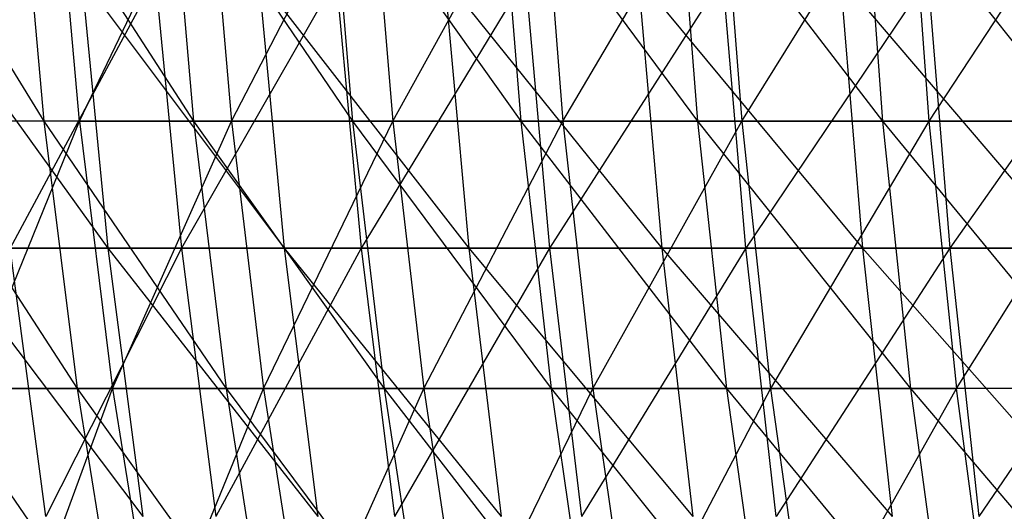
# Model space of a CAD drawing. Extents: x -125 to 125, y -143 to 0.
# Tile 39 of 256: x -46.71 to -37.62, y -94.06 to -89.53. Entities that reach past the tile are written whole.
import ezdxf

# ---------------------------------------------------------------- set-up
doc = ezdxf.new("R2010")
doc.units = 0
doc.header["$LTSCALE"] = 25.4
doc.layers.get('0').update_dxf_attribs({"linetype": 'CONTINUOUS'})

# ---------------------------------------------------------------- blocks, each defined once
blk = doc.blocks.new('NL2500027000_STL_3')
at = {"color": 0}
for p, q in [((-46.4862, -90.4641, 30.7084), (-48.0092, -87.9836, 28.7881)), ((-46.4862, -90.4641, 30.7084), (-48.0092, -87.9836, 28.7881)), ((-45.1025, -90.4641, 32.7069), (-46.7078, -87.9836, 30.8548)), ((-45.1025, -90.4641, 32.7069), (-46.7078, -87.9836, 30.8548)), ((-46.4862, -90.4641, 30.7084), (-46.7078, -87.9836, 30.8548)), ((-46.4862, -90.4641, 30.7084), (-46.7078, -87.9836, 30.8548)), ((-46.1604, -90.4641, -31.196), (-46.3805, -87.9836, -31.3447)), ((-46.1604, -90.4641, -31.196), (-46.3805, -87.9836, -31.3447)), ((-46.1604, -90.4641, -31.196), (-44.9691, -87.9836, -33.338)), ((-46.1604, -90.4641, -31.196), (-44.9691, -87.9836, -33.338)), ((-43.6329, -90.4641, 34.6431), (-45.3175, -87.9836, 32.8628)), ((-43.6329, -90.4641, 34.6431), (-45.3175, -87.9836, 32.8628)), ((-45.1025, -90.4641, 32.7069), (-45.3175, -87.9836, 32.8628)), ((-45.1025, -90.4641, 32.7069), (-45.3175, -87.9836, 32.8628)), ((-44.9691, -87.9836, -33.338), (-44.7557, -90.4641, -33.1798)), ((-44.9691, -87.9836, -33.338), (-44.7557, -90.4641, -33.1798)), ((-44.7557, -90.4641, -33.1798), (-43.4721, -87.9836, -35.2678)), ((-44.7557, -90.4641, -33.1798), (-43.4721, -87.9836, -35.2678)), ((-42.0802, -90.4641, 36.5134), (-43.8409, -87.9836, 34.8083)), ((-42.0802, -90.4641, 36.5134), (-43.8409, -87.9836, 34.8083)), ((-43.6329, -90.4641, 34.6431), (-43.8409, -87.9836, 34.8083)), ((-43.6329, -90.4641, 34.6431), (-43.8409, -87.9836, 34.8083)), ((-43.4721, -87.9836, -35.2678), (-43.2658, -90.4641, -35.1005)), ((-43.4721, -87.9836, -35.2678), (-43.2658, -90.4641, -35.1005)), ((-43.2658, -90.4641, -35.1005), (-41.8924, -87.9836, -37.1304)), ((-43.2658, -90.4641, -35.1005), (-41.8924, -87.9836, -37.1304)), ((-40.4475, -90.4641, 38.3141), (-42.2808, -87.9836, 36.6875)), ((-40.4475, -90.4641, 38.3141), (-42.2808, -87.9836, 36.6875)), ((-42.0802, -90.4641, 36.5134), (-42.2808, -87.9836, 36.6875)), ((-42.0802, -90.4641, 36.5134), (-42.2808, -87.9836, 36.6875)), ((-41.8924, -87.9836, -37.1304), (-41.6936, -90.4641, -36.9543)), ((-41.8924, -87.9836, -37.1304), (-41.6936, -90.4641, -36.9543)), ((-41.6936, -90.4641, -36.9543), (-40.2329, -87.9836, -38.9224)), ((-41.6936, -90.4641, -36.9543), (-40.2329, -87.9836, -38.9224)), ((-38.7378, -90.4641, 40.042), (-40.6403, -87.9836, 38.4968)), ((-38.7378, -90.4641, 40.042), (-40.6403, -87.9836, 38.4968)), ((-40.4475, -90.4641, 38.3141), (-40.6403, -87.9836, 38.4968)), ((-40.4475, -90.4641, 38.3141), (-40.6403, -87.9836, 38.4968)), ((-40.2329, -87.9836, -38.9224), (-40.042, -90.4641, -38.7378)), ((-40.2329, -87.9836, -38.9224), (-40.042, -90.4641, -38.7378)), ((-40.042, -90.4641, -38.7378), (-38.4968, -87.9836, -40.6403)), ((-40.042, -90.4641, -38.7378), (-38.4968, -87.9836, -40.6403)), ((-36.9543, -90.4641, 41.6936), (-38.9224, -87.9836, 40.2329)), ((-36.9543, -90.4641, 41.6936), (-38.9224, -87.9836, 40.2329)), ((-38.7378, -90.4641, 40.042), (-38.9224, -87.9836, 40.2329)), ((-38.7378, -90.4641, 40.042), (-38.9224, -87.9836, 40.2329)), ((-38.4968, -87.9836, -40.6403), (-38.3141, -90.4641, -40.4475)), ((-38.4968, -87.9836, -40.6403), (-38.3141, -90.4641, -40.4475)), ((-36.6875, -87.9836, -42.2808), (-38.3141, -90.4641, -40.4475)), ((-36.6875, -87.9836, -42.2808), (-38.3141, -90.4641, -40.4475)), ((-47.6948, -89.141, 35.8603), (-45.8974, -91.6345, 37.6395)), ((-47.6948, -89.141, 35.8603), (-45.8974, -91.6345, 37.6395)), ((-45.4581, -89.141, -38.6565), (-46.7992, -91.6345, -36.5122)), ((-45.4581, -89.141, -38.6565), (-46.7992, -91.6345, -36.5122)), ((-46.1407, -89.141, 37.8391), (-44.2698, -91.6345, 39.5409)), ((-46.1407, -89.141, 37.8391), (-44.2698, -91.6345, 39.5409)), ((-46.1407, -89.141, 37.8391), (-45.8974, -91.6345, 37.6395)), ((-46.1407, -89.141, 37.8391), (-45.8974, -91.6345, 37.6395)), ((-45.4581, -89.141, -38.6565), (-45.2183, -91.6345, -38.4526)), ((-45.4581, -89.141, -38.6565), (-45.2183, -91.6345, -38.4526)), ((-43.788, -89.141, -40.5384), (-45.2183, -91.6345, -38.4526)), ((-43.788, -89.141, -40.5384), (-45.2183, -91.6345, -38.4526)), ((-44.5045, -89.141, 39.7506), (-42.5635, -91.6345, 41.372)), ((-44.5045, -89.141, 39.7506), (-42.5635, -91.6345, 41.372)), ((-44.5045, -89.141, 39.7506), (-44.2698, -91.6345, 39.5409)), ((-44.5045, -89.141, 39.7506), (-44.2698, -91.6345, 39.5409)), ((-43.788, -89.141, -40.5384), (-43.5571, -91.6345, -40.3247)), ((-43.788, -89.141, -40.5384), (-43.5571, -91.6345, -40.3247)), ((-42.0402, -89.141, -42.3484), (-43.5571, -91.6345, -40.3247)), ((-42.0402, -89.141, -42.3484), (-43.5571, -91.6345, -40.3247)), ((-42.7892, -89.141, 41.5914), (-40.7816, -91.6345, 43.1296)), ((-42.7892, -89.141, 41.5914), (-40.7816, -91.6345, 43.1296)), ((-42.7892, -89.141, 41.5914), (-42.5635, -91.6345, 41.372)), ((-42.7892, -89.141, 41.5914), (-42.5635, -91.6345, 41.372)), ((-42.0402, -89.141, -42.3484), (-41.8185, -91.6345, -42.125)), ((-42.0402, -89.141, -42.3484), (-41.8185, -91.6345, -42.125)), ((-40.2175, -89.141, -44.083), (-41.8185, -91.6345, -42.125)), ((-40.2175, -89.141, -44.083), (-41.8185, -91.6345, -42.125)), ((-40.9978, -89.141, 43.3583), (-38.9272, -91.6345, 44.8105)), ((-40.9978, -89.141, 43.3583), (-38.9272, -91.6345, 44.8105)), ((-40.9978, -89.141, 43.3583), (-40.7816, -91.6345, 43.1296)), ((-40.9978, -89.141, 43.3583), (-40.7816, -91.6345, 43.1296)), ((-40.0054, -91.6345, -43.8505), (-40.2175, -89.141, -44.083)), ((-40.0054, -91.6345, -43.8505), (-40.2175, -89.141, -44.083)), ((-38.3234, -89.141, -45.7392), (-40.0054, -91.6345, -43.8505)), ((-38.3234, -89.141, -45.7392), (-40.0054, -91.6345, -43.8505)), ((-39.1335, -89.141, 45.048), (-37.0035, -91.6345, 46.4117)), ((-39.1335, -89.141, 45.048), (-37.0035, -91.6345, 46.4117)), ((-39.1335, -89.141, 45.048), (-38.9272, -91.6345, 44.8105)), ((-39.1335, -89.141, 45.048), (-38.9272, -91.6345, 44.8105)), ((-38.3234, -89.141, -45.7392), (-38.1213, -91.6345, -45.498)), ((-38.3234, -89.141, -45.7392), (-38.1213, -91.6345, -45.498)), ((-36.3611, -89.141, -47.3141), (-38.1213, -91.6345, -45.498)), ((-36.3611, -89.141, -47.3141), (-38.1213, -91.6345, -45.498)), ((-46.4862, -90.4641, 30.7084), (-47.7814, -90.4641, 28.6515)), ((-46.4862, -90.4641, 30.7084), (-47.7814, -90.4641, 28.6515)), ((-46.1773, -92.9311, 30.5044), (-47.7814, -90.4641, 28.6515)), ((-46.1773, -92.9311, 30.5044), (-47.7814, -90.4641, 28.6515)), ((-46.1604, -90.4641, -31.196), (-47.4772, -90.4641, -29.1528)), ((-46.1604, -90.4641, -31.196), (-47.4772, -90.4641, -29.1528)), ((-47.1617, -92.9311, -28.9591), (-46.1604, -90.4641, -31.196)), ((-47.1617, -92.9311, -28.9591), (-46.1604, -90.4641, -31.196)), ((-45.1025, -90.4641, 32.7069), (-46.4862, -90.4641, 30.7084)), ((-45.1025, -90.4641, 32.7069), (-46.4862, -90.4641, 30.7084)), ((-44.8027, -92.9311, 32.4896), (-46.4862, -90.4641, 30.7084)), ((-44.8027, -92.9311, 32.4896), (-46.4862, -90.4641, 30.7084)), ((-46.1773, -92.9311, 30.5044), (-46.4862, -90.4641, 30.7084)), ((-46.1773, -92.9311, 30.5044), (-46.4862, -90.4641, 30.7084)), ((-46.1604, -90.4641, -31.196), (-44.7557, -90.4641, -33.1798)), ((-46.1604, -90.4641, -31.196), (-44.7557, -90.4641, -33.1798)), ((-46.1604, -90.4641, -31.196), (-45.8536, -92.9311, -30.9887)), ((-46.1604, -90.4641, -31.196), (-45.8536, -92.9311, -30.9887)), ((-45.8536, -92.9311, -30.9887), (-44.7557, -90.4641, -33.1798)), ((-45.8536, -92.9311, -30.9887), (-44.7557, -90.4641, -33.1798)), ((-43.6329, -90.4641, 34.6431), (-45.1025, -90.4641, 32.7069)), ((-43.6329, -90.4641, 34.6431), (-45.1025, -90.4641, 32.7069)), ((-43.3429, -92.9311, 34.4129), (-45.1025, -90.4641, 32.7069)), ((-43.3429, -92.9311, 34.4129), (-45.1025, -90.4641, 32.7069)), ((-44.8027, -92.9311, 32.4896), (-45.1025, -90.4641, 32.7069)), ((-44.8027, -92.9311, 32.4896), (-45.1025, -90.4641, 32.7069)), ((-44.7557, -90.4641, -33.1798), (-43.2658, -90.4641, -35.1005)), ((-44.7557, -90.4641, -33.1798), (-43.2658, -90.4641, -35.1005)), ((-44.7557, -90.4641, -33.1798), (-44.4583, -92.9311, -32.9593)), ((-44.7557, -90.4641, -33.1798), (-44.4583, -92.9311, -32.9593)), ((-44.4583, -92.9311, -32.9593), (-43.2658, -90.4641, -35.1005)), ((-44.4583, -92.9311, -32.9593), (-43.2658, -90.4641, -35.1005)), ((-42.0802, -90.4641, 36.5134), (-43.6329, -90.4641, 34.6431)), ((-42.0802, -90.4641, 36.5134), (-43.6329, -90.4641, 34.6431)), ((-41.8006, -92.9311, 36.2707), (-43.6329, -90.4641, 34.6431)), ((-41.8006, -92.9311, 36.2707), (-43.6329, -90.4641, 34.6431)), ((-43.3429, -92.9311, 34.4129), (-43.6329, -90.4641, 34.6431)), ((-43.3429, -92.9311, 34.4129), (-43.6329, -90.4641, 34.6431)), ((-43.2658, -90.4641, -35.1005), (-41.6936, -90.4641, -36.9543)), ((-43.2658, -90.4641, -35.1005), (-41.6936, -90.4641, -36.9543)), ((-43.2658, -90.4641, -35.1005), (-42.9783, -92.9311, -34.8672)), ((-43.2658, -90.4641, -35.1005), (-42.9783, -92.9311, -34.8672)), ((-42.9783, -92.9311, -34.8672), (-41.6936, -90.4641, -36.9543)), ((-42.9783, -92.9311, -34.8672), (-41.6936, -90.4641, -36.9543)), ((-40.4475, -90.4641, 38.3141), (-42.0802, -90.4641, 36.5134)), ((-40.4475, -90.4641, 38.3141), (-42.0802, -90.4641, 36.5134)), ((-40.1787, -92.9311, 38.0595), (-42.0802, -90.4641, 36.5134)), ((-40.1787, -92.9311, 38.0595), (-42.0802, -90.4641, 36.5134)), ((-41.8006, -92.9311, 36.2707), (-42.0802, -90.4641, 36.5134)), ((-41.8006, -92.9311, 36.2707), (-42.0802, -90.4641, 36.5134)), ((-41.6936, -90.4641, -36.9543), (-40.042, -90.4641, -38.7378)), ((-41.6936, -90.4641, -36.9543), (-40.042, -90.4641, -38.7378)), ((-41.6936, -90.4641, -36.9543), (-41.4165, -92.9311, -36.7087)), ((-41.6936, -90.4641, -36.9543), (-41.4165, -92.9311, -36.7087)), ((-41.4165, -92.9311, -36.7087), (-40.042, -90.4641, -38.7378)), ((-41.4165, -92.9311, -36.7087), (-40.042, -90.4641, -38.7378)), ((-38.7378, -90.4641, 40.042), (-40.4475, -90.4641, 38.3141)), ((-38.7378, -90.4641, 40.042), (-40.4475, -90.4641, 38.3141)), ((-38.4803, -92.9311, 39.7759), (-40.4475, -90.4641, 38.3141)), ((-38.4803, -92.9311, 39.7759), (-40.4475, -90.4641, 38.3141)), ((-40.1787, -92.9311, 38.0595), (-40.4475, -90.4641, 38.3141)), ((-40.1787, -92.9311, 38.0595), (-40.4475, -90.4641, 38.3141)), ((-40.042, -90.4641, -38.7378), (-38.3141, -90.4641, -40.4475)), ((-40.042, -90.4641, -38.7378), (-38.3141, -90.4641, -40.4475)), ((-40.042, -90.4641, -38.7378), (-39.7759, -92.9311, -38.4803)), ((-40.042, -90.4641, -38.7378), (-39.7759, -92.9311, -38.4803)), ((-38.3141, -90.4641, -40.4475), (-39.7759, -92.9311, -38.4803)), ((-38.3141, -90.4641, -40.4475), (-39.7759, -92.9311, -38.4803)), ((-36.9543, -90.4641, 41.6936), (-38.7378, -90.4641, 40.042)), ((-36.9543, -90.4641, 41.6936), (-38.7378, -90.4641, 40.042)), ((-36.7087, -92.9311, 41.4165), (-38.7378, -90.4641, 40.042)), ((-36.7087, -92.9311, 41.4165), (-38.7378, -90.4641, 40.042)), ((-38.4803, -92.9311, 39.7759), (-38.7378, -90.4641, 40.042)), ((-38.4803, -92.9311, 39.7759), (-38.7378, -90.4641, 40.042)), ((-38.3141, -90.4641, -40.4475), (-36.5134, -90.4641, -42.0802)), ((-38.3141, -90.4641, -40.4475), (-36.5134, -90.4641, -42.0802)), ((-38.3141, -90.4641, -40.4475), (-38.0595, -92.9311, -40.1787)), ((-38.3141, -90.4641, -40.4475), (-38.0595, -92.9311, -40.1787)), ((-38.0595, -92.9311, -40.1787), (-36.5134, -90.4641, -42.0802)), ((-38.0595, -92.9311, -40.1787), (-36.5134, -90.4641, -42.0802)), ((-47.4433, -91.6345, 35.6712), (-45.8974, -91.6345, 37.6395)), ((-47.4433, -91.6345, 35.6712), (-45.8974, -91.6345, 37.6395)), ((-47.4433, -91.6345, 35.6712), (-45.5735, -94.1127, 37.3739)), ((-47.4433, -91.6345, 35.6712), (-45.5735, -94.1127, 37.3739)), ((-45.2183, -91.6345, -38.4526), (-46.7992, -91.6345, -36.5122)), ((-45.2183, -91.6345, -38.4526), (-46.7992, -91.6345, -36.5122)), ((-46.4689, -94.1127, -36.2545), (-46.7992, -91.6345, -36.5122)), ((-46.4689, -94.1127, -36.2545), (-46.7992, -91.6345, -36.5122)), ((-45.2183, -91.6345, -38.4526), (-46.4689, -94.1127, -36.2545)), ((-45.2183, -91.6345, -38.4526), (-46.4689, -94.1127, -36.2545)), ((-45.8974, -91.6345, 37.6395), (-44.2698, -91.6345, 39.5409)), ((-45.8974, -91.6345, 37.6395), (-44.2698, -91.6345, 39.5409)), ((-45.8974, -91.6345, 37.6395), (-43.9574, -94.1127, 39.2619)), ((-45.8974, -91.6345, 37.6395), (-43.9574, -94.1127, 39.2619)), ((-45.8974, -91.6345, 37.6395), (-45.5735, -94.1127, 37.3739)), ((-45.8974, -91.6345, 37.6395), (-45.5735, -94.1127, 37.3739)), ((-45.2183, -91.6345, -38.4526), (-44.8993, -94.1127, -38.1813)), ((-43.5571, -91.6345, -40.3247), (-45.2183, -91.6345, -38.4526)), ((-43.5571, -91.6345, -40.3247), (-45.2183, -91.6345, -38.4526)), ((-45.2183, -91.6345, -38.4526), (-44.8993, -94.1127, -38.1813)), ((-43.5571, -91.6345, -40.3247), (-44.8993, -94.1127, -38.1813)), ((-43.5571, -91.6345, -40.3247), (-44.8993, -94.1127, -38.1813)), ((-44.2698, -91.6345, 39.5409), (-42.5635, -91.6345, 41.372)), ((-44.2698, -91.6345, 39.5409), (-42.5635, -91.6345, 41.372)), ((-44.2698, -91.6345, 39.5409), (-42.2632, -94.1127, 41.0801)), ((-44.2698, -91.6345, 39.5409), (-42.2632, -94.1127, 41.0801)), ((-44.2698, -91.6345, 39.5409), (-43.9574, -94.1127, 39.2619)), ((-44.2698, -91.6345, 39.5409), (-43.9574, -94.1127, 39.2619)), ((-43.5571, -91.6345, -40.3247), (-43.2498, -94.1127, -40.0401)), ((-41.8185, -91.6345, -42.125), (-43.5571, -91.6345, -40.3247)), ((-41.8185, -91.6345, -42.125), (-43.5571, -91.6345, -40.3247)), ((-43.5571, -91.6345, -40.3247), (-43.2498, -94.1127, -40.0401)), ((-41.8185, -91.6345, -42.125), (-43.2498, -94.1127, -40.0401)), ((-41.8185, -91.6345, -42.125), (-43.2498, -94.1127, -40.0401)), ((-42.5635, -91.6345, 41.372), (-40.7816, -91.6345, 43.1296)), ((-42.5635, -91.6345, 41.372), (-40.7816, -91.6345, 43.1296)), ((-42.5635, -91.6345, 41.372), (-40.4938, -94.1127, 42.8253)), ((-42.5635, -91.6345, 41.372), (-40.4938, -94.1127, 42.8253)), ((-42.5635, -91.6345, 41.372), (-42.2632, -94.1127, 41.0801)), ((-42.5635, -91.6345, 41.372), (-42.2632, -94.1127, 41.0801)), ((-41.8185, -91.6345, -42.125), (-41.5234, -94.1127, -41.8278)), ((-40.0054, -91.6345, -43.8505), (-41.8185, -91.6345, -42.125)), ((-40.0054, -91.6345, -43.8505), (-41.8185, -91.6345, -42.125)), ((-41.8185, -91.6345, -42.125), (-41.5234, -94.1127, -41.8278)), ((-40.0054, -91.6345, -43.8505), (-41.5234, -94.1127, -41.8278)), ((-40.0054, -91.6345, -43.8505), (-41.5234, -94.1127, -41.8278)), ((-40.7816, -91.6345, 43.1296), (-38.9272, -91.6345, 44.8105)), ((-40.7816, -91.6345, 43.1296), (-38.9272, -91.6345, 44.8105)), ((-40.7816, -91.6345, 43.1296), (-38.6525, -94.1127, 44.4943)), ((-40.7816, -91.6345, 43.1296), (-38.6525, -94.1127, 44.4943)), ((-40.7816, -91.6345, 43.1296), (-40.4938, -94.1127, 42.8253)), ((-40.7816, -91.6345, 43.1296), (-40.4938, -94.1127, 42.8253)), ((-38.1213, -91.6345, -45.498), (-40.0054, -91.6345, -43.8505)), ((-38.1213, -91.6345, -45.498), (-40.0054, -91.6345, -43.8505)), ((-39.7231, -94.1127, -43.5411), (-40.0054, -91.6345, -43.8505)), ((-39.7231, -94.1127, -43.5411), (-40.0054, -91.6345, -43.8505)), ((-38.1213, -91.6345, -45.498), (-39.7231, -94.1127, -43.5411)), ((-38.1213, -91.6345, -45.498), (-39.7231, -94.1127, -43.5411)), ((-38.9272, -91.6345, 44.8105), (-37.0035, -91.6345, 46.4117)), ((-38.9272, -91.6345, 44.8105), (-37.0035, -91.6345, 46.4117)), ((-38.9272, -91.6345, 44.8105), (-36.7424, -94.1127, 46.0842)), ((-38.9272, -91.6345, 44.8105), (-36.7424, -94.1127, 46.0842)), ((-38.9272, -91.6345, 44.8105), (-38.6525, -94.1127, 44.4943)), ((-38.9272, -91.6345, 44.8105), (-38.6525, -94.1127, 44.4943)), ((-38.1213, -91.6345, -45.498), (-37.8523, -94.1127, -45.177)), ((-36.1694, -91.6345, -47.0646), (-38.1213, -91.6345, -45.498)), ((-36.1694, -91.6345, -47.0646), (-38.1213, -91.6345, -45.498)), ((-38.1213, -91.6345, -45.498), (-37.8523, -94.1127, -45.177)), ((-36.1694, -91.6345, -47.0646), (-37.8523, -94.1127, -45.177)), ((-36.1694, -91.6345, -47.0646), (-37.8523, -94.1127, -45.177)), ((-46.1773, -92.9311, 30.5044), (-47.4639, -92.9311, 28.4611)), ((-46.1773, -92.9311, 30.5044), (-47.4639, -92.9311, 28.4611)), ((-45.7816, -95.3803, 30.243), (-47.4639, -92.9311, 28.4611)), ((-45.7816, -95.3803, 30.243), (-47.4639, -92.9311, 28.4611)), ((-47.1617, -92.9311, -28.9591), (-45.8536, -92.9311, -30.9887)), ((-47.1617, -92.9311, -28.9591), (-45.8536, -92.9311, -30.9887)), ((-46.7576, -95.3803, -28.711), (-45.8536, -92.9311, -30.9887)), ((-46.7576, -95.3803, -28.711), (-45.8536, -92.9311, -30.9887)), ((-44.8027, -92.9311, 32.4896), (-46.1773, -92.9311, 30.5044)), ((-44.8027, -92.9311, 32.4896), (-46.1773, -92.9311, 30.5044)), ((-44.4189, -95.3803, 32.2112), (-46.1773, -92.9311, 30.5044)), ((-44.4189, -95.3803, 32.2112), (-46.1773, -92.9311, 30.5044)), ((-45.7816, -95.3803, 30.243), (-46.1773, -92.9311, 30.5044)), ((-45.7816, -95.3803, 30.243), (-46.1773, -92.9311, 30.5044)), ((-45.8536, -92.9311, -30.9887), (-44.4583, -92.9311, -32.9593)), ((-45.8536, -92.9311, -30.9887), (-44.4583, -92.9311, -32.9593)), ((-45.8536, -92.9311, -30.9887), (-45.4608, -95.3803, -30.7232)), ((-45.8536, -92.9311, -30.9887), (-45.4608, -95.3803, -30.7232)), ((-45.4608, -95.3803, -30.7232), (-44.4583, -92.9311, -32.9593)), ((-45.4608, -95.3803, -30.7232), (-44.4583, -92.9311, -32.9593)), ((-43.3429, -92.9311, 34.4129), (-44.8027, -92.9311, 32.4896)), ((-43.3429, -92.9311, 34.4129), (-44.8027, -92.9311, 32.4896)), ((-42.9716, -95.3803, 34.1181), (-44.8027, -92.9311, 32.4896)), ((-42.9716, -95.3803, 34.1181), (-44.8027, -92.9311, 32.4896)), ((-44.4189, -95.3803, 32.2112), (-44.8027, -92.9311, 32.4896)), ((-44.4189, -95.3803, 32.2112), (-44.8027, -92.9311, 32.4896)), ((-44.4583, -92.9311, -32.9593), (-42.9783, -92.9311, -34.8672)), ((-44.4583, -92.9311, -32.9593), (-42.9783, -92.9311, -34.8672)), ((-44.4583, -92.9311, -32.9593), (-44.0774, -95.3803, -32.6769)), ((-44.4583, -92.9311, -32.9593), (-44.0774, -95.3803, -32.6769)), ((-44.0774, -95.3803, -32.6769), (-42.9783, -92.9311, -34.8672)), ((-44.0774, -95.3803, -32.6769), (-42.9783, -92.9311, -34.8672)), ((-41.8006, -92.9311, 36.2707), (-43.3429, -92.9311, 34.4129)), ((-41.8006, -92.9311, 36.2707), (-43.3429, -92.9311, 34.4129)), ((-41.4424, -95.3803, 35.96), (-43.3429, -92.9311, 34.4129)), ((-41.4424, -95.3803, 35.96), (-43.3429, -92.9311, 34.4129)), ((-42.9716, -95.3803, 34.1181), (-43.3429, -92.9311, 34.4129)), ((-42.9716, -95.3803, 34.1181), (-43.3429, -92.9311, 34.4129)), ((-42.9783, -92.9311, -34.8672), (-41.4165, -92.9311, -36.7087)), ((-42.9783, -92.9311, -34.8672), (-41.4165, -92.9311, -36.7087)), ((-42.9783, -92.9311, -34.8672), (-42.6101, -95.3803, -34.5685)), ((-42.9783, -92.9311, -34.8672), (-42.6101, -95.3803, -34.5685)), ((-42.6101, -95.3803, -34.5685), (-41.4165, -92.9311, -36.7087)), ((-42.6101, -95.3803, -34.5685), (-41.4165, -92.9311, -36.7087)), ((-40.1787, -92.9311, 38.0595), (-41.8006, -92.9311, 36.2707)), ((-40.1787, -92.9311, 38.0595), (-41.8006, -92.9311, 36.2707)), ((-39.8345, -95.3803, 37.7334), (-41.8006, -92.9311, 36.2707)), ((-39.8345, -95.3803, 37.7334), (-41.8006, -92.9311, 36.2707)), ((-41.4424, -95.3803, 35.96), (-41.8006, -92.9311, 36.2707)), ((-41.4424, -95.3803, 35.96), (-41.8006, -92.9311, 36.2707)), ((-41.4165, -92.9311, -36.7087), (-39.7759, -92.9311, -38.4803)), ((-41.4165, -92.9311, -36.7087), (-39.7759, -92.9311, -38.4803)), ((-41.4165, -92.9311, -36.7087), (-41.0617, -95.3803, -36.3942)), ((-41.4165, -92.9311, -36.7087), (-41.0617, -95.3803, -36.3942)), ((-39.7759, -92.9311, -38.4803), (-41.0617, -95.3803, -36.3942)), ((-39.7759, -92.9311, -38.4803), (-41.0617, -95.3803, -36.3942)), ((-38.4803, -92.9311, 39.7759), (-40.1787, -92.9311, 38.0595)), ((-38.4803, -92.9311, 39.7759), (-40.1787, -92.9311, 38.0595)), ((-38.1506, -95.3803, 39.4351), (-40.1787, -92.9311, 38.0595)), ((-38.1506, -95.3803, 39.4351), (-40.1787, -92.9311, 38.0595)), ((-39.8345, -95.3803, 37.7334), (-40.1787, -92.9311, 38.0595)), ((-39.8345, -95.3803, 37.7334), (-40.1787, -92.9311, 38.0595)), ((-39.7759, -92.9311, -38.4803), (-38.0595, -92.9311, -40.1787)), ((-39.7759, -92.9311, -38.4803), (-38.0595, -92.9311, -40.1787)), ((-39.7759, -92.9311, -38.4803), (-39.4351, -95.3803, -38.1506)), ((-39.7759, -92.9311, -38.4803), (-39.4351, -95.3803, -38.1506)), ((-39.4351, -95.3803, -38.1506), (-38.0595, -92.9311, -40.1787)), ((-39.4351, -95.3803, -38.1506), (-38.0595, -92.9311, -40.1787)), ((-36.7087, -92.9311, 41.4165), (-38.4803, -92.9311, 39.7759)), ((-36.7087, -92.9311, 41.4165), (-38.4803, -92.9311, 39.7759)), ((-36.3942, -95.3803, 41.0617), (-38.4803, -92.9311, 39.7759)), ((-36.3942, -95.3803, 41.0617), (-38.4803, -92.9311, 39.7759)), ((-38.1506, -95.3803, 39.4351), (-38.4803, -92.9311, 39.7759)), ((-38.1506, -95.3803, 39.4351), (-38.4803, -92.9311, 39.7759)), ((-37.7334, -95.3803, -39.8345), (-38.0595, -92.9311, -40.1787)), ((-37.7334, -95.3803, -39.8345), (-38.0595, -92.9311, -40.1787)), ((-36.2707, -92.9311, -41.8006), (-38.0595, -92.9311, -40.1787)), ((-36.2707, -92.9311, -41.8006), (-38.0595, -92.9311, -40.1787))]:
    blk.add_line(p, q, dxfattribs=at)

msp = doc.modelspace()

# ---------------------------------------------------------------- block references
at = {"color": 253}
msp.add_blockref('NL2500027000_STL_3', (0, 0), dxfattribs=at)

doc.saveas('drawing.dxf')
